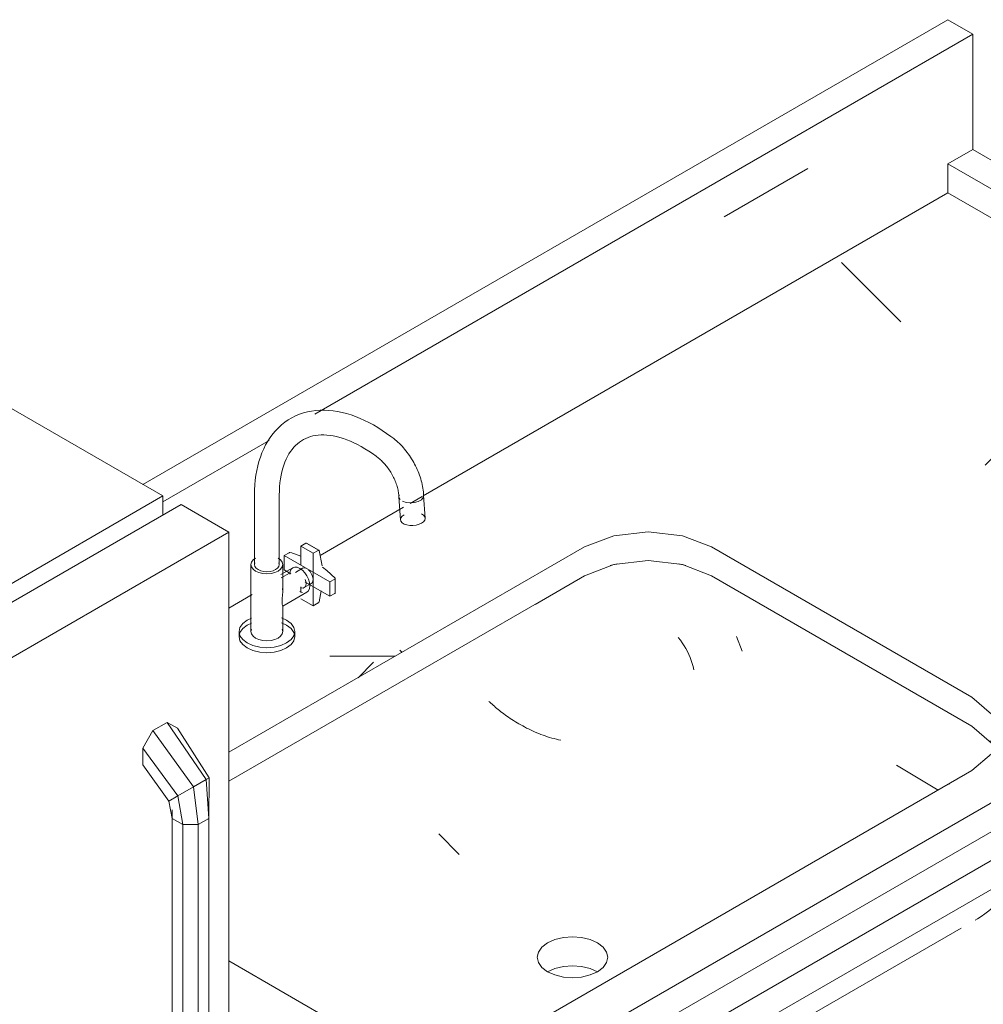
# Model space of a CAD drawing. Header units: metres. Extents: x -16.8 to 29.9, y -11.9 to 37.1.
# Tile 9 of 202: x -9.62 to -9.074, y 6.509 to 7.066. Entities that reach past the tile are written whole.
import ezdxf

# ---------------------------------------------------------------- set-up
doc = ezdxf.new("R2010")
doc.units = ezdxf.units.M
doc.linetypes.add('Traço ponto ponto', pattern=[0.020637, 0.00635, -0.004763, 0, -0.004763, 0, -0.004763])
for name, color, linetype, lineweight in [('G-IMPT', 7, 'Continuous', 5), ('P-SANR-FIXT', 7, 'Continuous', 5), ('Q-CASE', 7, 'Continuous', 5), ('Q-SPCQ', 7, 'Continuous', 5)]:
    doc.layers.add(name, color=color, linetype=linetype, lineweight=lineweight)
pattern_1 = [(30, (-12.615, 10.409), (0.5747346, 0.4977305), [0.05475, -0.44299, 0.05475, -0.44299, -2.655]), (30, (-12.615, 10.409), (0.5747346, 0.4977305), [-0.99547, 0.05475, -0.94072, 0.05475, -0.44299, -1.161]), (30, (-12.615, 10.409), (0.5747346, 0.4977305), [-2.489, 0.05475, -0.27707, 0.05475, -0.77481]), (125.104, (-12.4, 10.617), (-0.4118016, 0.2540227), [0.04123, -0.33356, 0.04123, -2.332]), (125.104, (-12.4, 10.617), (-0.4118016, 0.2540227), [-0.41601, -0.33356, 0.04123, -0.70835, -1.249]), (125.104, (-12.4, 10.617), (-0.4118016, 0.2540227), [-1.499, 0.04123, -0.33356, 0.04123, -0.83328]), (125.104, (-12.4, 10.617), (-0.4118016, 0.2540227), [-1.915, -0.20863, 0.04123, -0.58342]), (248.794, (-12.328, 10.99), (-0.1629306, -0.751759), [0.06554, -0.53029, 0.06554, -0.53029, -3.178]), (248.794, (-12.328, 10.99), (-0.1629306, -0.751759), [-1.192, 0.06554, -1.126, 0.06554, -0.53029, -1.39]), (248.794, (-12.328, 10.99), (-0.1629306, -0.751759), [-2.979, 0.06554, -0.33168, 0.06554, -0.92751])]

# ---------------------------------------------------------------- blocks, each defined once
blk = doc.blocks.new('FP_326-EXPLODE')
at = {"layer": 'Q-CASE', "color": 9, "linetype": 'Traço ponto ponto', "true_color": 0xc0c0c0}
blk.add_line((-9.04597, 6.63707), (-9.04597, 6.64523), dxfattribs=at)
blk = doc.blocks.new('FP_327-EXPLODE')
at = {"layer": 'Q-CASE', "color": 253, "true_color": 0xa7a7a7}
for p, q in [((-9.247, 6.71619), (-9.24584, 6.71466)), ((-9.24584, 6.71466), (-9.24474, 6.71309)), ((-9.24474, 6.71309), (-9.24371, 6.71148)), ((-9.24371, 6.71148), (-9.24274, 6.70984)), ((-9.24274, 6.70984), (-9.24185, 6.70818)), ((-9.24185, 6.70818), (-9.24104, 6.70649)), ((-9.24104, 6.70649), (-9.24032, 6.70479)), ((-9.24032, 6.70479), (-9.23968, 6.70308)), ((-9.23968, 6.70308), (-9.23913, 6.70136)), ((-9.23913, 6.70136), (-9.23867, 6.69965)), ((-9.23867, 6.69965), (-9.23831, 6.69794))]:
    blk.add_line(p, q, dxfattribs=at)
blk = doc.blocks.new('FP_328-EXPLODE')
at = {"layer": 'Q-CASE', "color": 253, "true_color": 0xa7a7a7}
for p, q in [((-9.12352, 6.64383), (-9.10564, 6.63323)), ((-9.10564, 6.63323), (-9.09989, 6.62982))]:
    blk.add_line(p, q, dxfattribs=at)
blk = doc.blocks.new('FP_329-EXPLODE')
at = {"layer": 'Q-CASE', "color": 9, "linetype": 'Traço ponto ponto', "true_color": 0xc0c0c0}
blk.add_polyline3d([(-9.05336, 6.58282, 0), (-9.05448, 6.58074, 0), (-9.0564, 6.5776, 0), (-9.05841, 6.57469, 0), (-9.06049, 6.57199, 0), (-9.06263, 6.56951, 0), (-9.06479, 6.56722, 0), (-9.06697, 6.56512, 0), (-9.06916, 6.56319, 0), (-9.07134, 6.56143, 0), (-9.0735, 6.55982, 0), (-9.07566, 6.55834, 0), (-9.07779, 6.55699, 0), (-9.07913, 6.5562, 0)], dxfattribs=at)
blk = doc.blocks.new('FP_330-EXPLODE')
at = {"layer": 'Q-CASE', "color": 9, "linetype": 'Traço ponto ponto', "true_color": 0xc0c0c0}
blk.add_line((-9.3467, 6.40172), (-9.07913, 6.5562), dxfattribs=at)
blk = doc.blocks.new('FP_331-EXPLODE')
at = {"layer": 'Q-CASE', "color": 9, "linetype": 'Traço ponto ponto', "true_color": 0xc0c0c0}
blk.add_polyline3d([(-9.3467, 6.40172, 0), (-9.34879, 6.40055, 0), (-9.35086, 6.39949, 0), (-9.3529, 6.39853, 0), (-9.35492, 6.39765, 0), (-9.35692, 6.39685, 0), (-9.35889, 6.39613, 0), (-9.36085, 6.39548, 0), (-9.36278, 6.39489, 0), (-9.36469, 6.39436, 0), (-9.36659, 6.39389, 0), (-9.36847, 6.39347, 0), (-9.37034, 6.39311, 0), (-9.3722, 6.39279, 0), (-9.37405, 6.39253, 0), (-9.37588, 6.39231, 0), (-9.37772, 6.39213, 0), (-9.37954, 6.392, 0), (-9.38136, 6.39191, 0), (-9.38318, 6.39186, 0), (-9.385, 6.39185, 0)], dxfattribs=at)
blk = doc.blocks.new('FP_332-EXPLODE')
at = {"layer": 'Q-CASE', "color": 253, "true_color": 0xa7a7a7}
for p, q in [((-9.35363, 6.6795), (-9.3542, 6.68003)), ((-9.35303, 6.67894), (-9.35363, 6.6795)), ((-9.35241, 6.67838), (-9.35303, 6.67894)), ((-9.35176, 6.6778), (-9.35241, 6.67838)), ((-9.35109, 6.67722), (-9.35176, 6.6778)), ((-9.35039, 6.67662), (-9.35109, 6.67722)), ((-9.34967, 6.67602), (-9.35039, 6.67662)), ((-9.34893, 6.67541), (-9.34967, 6.67602)), ((-9.34816, 6.67479), (-9.34893, 6.67541)), ((-9.34736, 6.67417), (-9.34816, 6.67479)), ((-9.34655, 6.67355), (-9.34736, 6.67417)), ((-9.34571, 6.67292), (-9.34655, 6.67355)), ((-9.34485, 6.67229), (-9.34571, 6.67292)), ((-9.34396, 6.67165), (-9.34485, 6.67229)), ((-9.34306, 6.67102), (-9.34396, 6.67165)), ((-9.34213, 6.67039), (-9.34306, 6.67102)), ((-9.34118, 6.66976), (-9.34213, 6.67039)), ((-9.34021, 6.66914), (-9.34118, 6.66976)), ((-9.33922, 6.66852), (-9.34021, 6.66914)), ((-9.33821, 6.6679), (-9.33922, 6.66852)), ((-9.33718, 6.66729), (-9.33821, 6.6679)), ((-9.33613, 6.66669), (-9.33718, 6.66729)), ((-9.33506, 6.6661), (-9.33613, 6.66669)), ((-9.33398, 6.66552), (-9.33506, 6.6661)), ((-9.33288, 6.66494), (-9.33398, 6.66552)), ((-9.33176, 6.66438), (-9.33288, 6.66494)), ((-9.33062, 6.66383), (-9.33176, 6.66438)), ((-9.32947, 6.6633), (-9.33062, 6.66383)), ((-9.32831, 6.66278), (-9.32947, 6.6633)), ((-9.32713, 6.66228), (-9.32831, 6.66278)), ((-9.32594, 6.66179), (-9.32713, 6.66228)), ((-9.32473, 6.66132), (-9.32594, 6.66179)), ((-9.32352, 6.66086), (-9.32473, 6.66132)), ((-9.32229, 6.66043), (-9.32352, 6.66086)), ((-9.32105, 6.66002), (-9.32229, 6.66043)), ((-9.3198, 6.65963), (-9.32105, 6.66002)), ((-9.31855, 6.65925), (-9.3198, 6.65963)), ((-9.31728, 6.65891), (-9.31855, 6.65925)), ((-9.31601, 6.65858), (-9.31728, 6.65891)), ((-9.31473, 6.65828), (-9.31601, 6.65858)), ((-9.31345, 6.658), (-9.31473, 6.65828))]:
    blk.add_line(p, q, dxfattribs=at)
blk = doc.blocks.new('Tampo de Bancada com Cuba - Granilite 50cm-2857465-EXPLODE')
at = {"layer": 'Q-CASE', "true_color": 0xa7a7a7}
h = blk.add_hatch(dxfattribs=at)
h.set_pattern_fill('FP_31', color=253, style=0, pattern_type=2)
h.set_pattern_definition([(0, (-7.419, 1.625), (0.8128, 0.11732), [0.06706, -0.54254, 0.06706, -0.54254, -3.251]), (0, (-7.419, 1.625), (0.8128, 0.11732), [-1.219, 0.06706, -1.152, 0.06706, -0.54254, -1.422]), (0, (-7.419, 1.625), (0.8128, 0.11732), [-3.048, 0.06706, -0.33934, 0.06706, -0.94894]), (135, (-7.114, 1.683), (-0.582373, 0.347741), [0.04742, -0.38364, 0.04742, -0.38364, -2.299]), (135, (-7.114, 1.683), (-0.582373, 0.347741), [-0.8621, 0.04742, -0.81469, 0.04742, -0.38364, -1.006]), (135, (-7.114, 1.683), (-0.582373, 0.347741), [-2.155, 0.04742, -0.23995, 0.04742, -0.671]), (225, (-7.012, 1.918), (-0.230425, -0.465057), [0.04742, -0.38364, 0.04742, -0.38364, -2.299]), (225, (-7.012, 1.918), (-0.230425, -0.465057), [-0.8621, 0.04742, -0.81469, 0.04742, -0.38364, -1.006]), (225, (-7.012, 1.918), (-0.230425, -0.465057), [-2.155, 0.04742, -0.23995, 0.04742, -0.671])])
h.paths.add_polyline_path([(-9.53861, 6.79294), (-9.47514, 6.83185), (-9.4713, 6.83587), (-9.46066, 6.84124), (-9.44935, 6.84448), (-9.08028, 7.05756), (-9.09442, 7.06572), (-9.5499, 6.80275), (-9.53861, 6.79624)])
h = blk.add_hatch(dxfattribs=at)
h.set_pattern_fill('FP_6', color=253, style=0, pattern_type=2)
h.set_pattern_definition([(30, (-12.955, 10.605), (0.5747346, 0.4977305), [0.05475, -0.44299, 0.05475, -0.44299, -2.655]), (30, (-12.955, 10.605), (0.5747346, 0.4977305), [-0.99547, 0.05475, -0.94072, 0.05475, -0.44299, -1.161]), (30, (-12.955, 10.605), (0.5747346, 0.4977305), [-2.489, 0.05475, -0.27707, 0.05475, -0.77481]), (125.104, (-12.739, 10.813), (-0.4118016, 0.2540227), [0.04123, -0.33356, 0.04123, -2.332]), (125.104, (-12.739, 10.813), (-0.4118016, 0.2540227), [-0.41601, -0.33356, 0.04123, -0.70835, -1.249]), (125.104, (-12.739, 10.813), (-0.4118016, 0.2540227), [-1.499, 0.04123, -0.33356, 0.04123, -0.83328]), (125.104, (-12.739, 10.813), (-0.4118016, 0.2540227), [-1.915, -0.20863, 0.04123, -0.58342]), (248.794, (-12.667, 11.186), (-0.1629306, -0.751759), [0.06554, -0.53029, 0.06554, -0.53029, -3.178]), (248.794, (-12.667, 11.186), (-0.1629306, -0.751759), [-1.192, 0.06554, -1.126, 0.06554, -0.53029, -1.39]), (248.794, (-12.667, 11.186), (-0.1629306, -0.751759), [-2.979, 0.06554, -0.33168, 0.06554, -0.92751])])
h.paths.add_polyline_path([(-9.50128, 6.73284), (-9.48849, 6.74023), (-9.48759, 6.75481), (-9.48212, 6.75239), (-9.47343, 6.75373), (-9.47189, 6.75275), (-9.46978, 6.75103), (-9.46719, 6.75275), (-9.46997, 6.75526), (-9.46997, 6.76251), (-9.46631, 6.76423), (-9.4606, 6.76423), (-9.4606, 6.76792), (-9.45781, 6.76953), (-9.45095, 6.76533), (-9.44991, 6.76384), (-9.44849, 6.76332), (-9.40274, 6.79139), (-9.40748, 6.80825), (-9.41927, 6.82033), (-9.43725, 6.82932), (-9.4443, 6.83083), (-9.45695, 6.82881), (-9.4713, 6.81451), (-9.46995, 6.81456), (-9.47303, 6.79139), (-9.47529, 6.75435), (-9.48212, 6.75363), (-9.48656, 6.75636), (-9.48432, 6.81335), (-9.48128, 6.82247), (-9.48128, 6.82604), (-9.53861, 6.79139), (-9.53861, 6.78544), (-9.52831, 6.79139), (-9.50128, 6.77578), (-9.50128, 6.74761)])
h.paths.add_polyline_path([(-9.40108, 6.79253), (-9.39672, 6.79321), (-9.39225, 6.79624), (-9.39483, 6.79886), (-9.40307, 6.79321)])
h.paths.add_polyline_path([(-9.47629, 6.79327), (-9.4739, 6.79624), (-9.47608, 6.79624), (-9.47625, 6.79392)])
h.paths.add_polyline_path([(-9.41524, 6.82479), (-9.4162, 6.82022), (-9.41149, 6.82114), (-9.41408, 6.82366)])
h.paths.add_polyline_path([(-9.39145, 6.79625), (-9.09442, 6.96774), (-9.09442, 6.98407), (-9.08028, 6.99224), (-9.08028, 7.05756), (-9.44519, 6.84448), (-9.42186, 6.83705), (-9.4128, 6.8274), (-9.4128, 6.82466), (-9.40518, 6.82214), (-9.40292, 6.81961), (-9.40201, 6.82266), (-9.39508, 6.80061), (-9.39379, 6.80054), (-9.39213, 6.8032), (-9.39171, 6.79886)])
h = blk.add_hatch(dxfattribs=at)
h.set_pattern_fill('FP_26', color=253, style=0, pattern_type=2)
h.set_pattern_definition([(0, (-7.419, 1.559), (0.8128, 0.11732), [0.06706, -0.54254, 0.06706, -0.54254, -3.251]), (0, (-7.419, 1.559), (0.8128, 0.11732), [-1.219, 0.06706, -1.152, 0.06706, -0.54254, -1.422]), (0, (-7.419, 1.559), (0.8128, 0.11732), [-3.048, 0.06706, -0.33934, 0.06706, -0.94894]), (135, (-7.114, 1.618), (-0.582373, 0.347741), [0.04742, -0.38364, 0.04742, -0.38364, -2.299]), (135, (-7.114, 1.618), (-0.582373, 0.347741), [-0.8621, 0.04742, -0.81469, 0.04742, -0.38364, -1.006]), (135, (-7.114, 1.618), (-0.582373, 0.347741), [-2.155, 0.04742, -0.23995, 0.04742, -0.671]), (225, (-7.012, 1.853), (-0.230425, -0.465057), [0.04742, -0.38364, 0.04742, -0.38364, -2.299]), (225, (-7.012, 1.853), (-0.230425, -0.465057), [-0.8621, 0.04742, -0.81469, 0.04742, -0.38364, -1.006]), (225, (-7.012, 1.853), (-0.230425, -0.465057), [-2.155, 0.04742, -0.23995, 0.04742, -0.671])])
h.paths.add_polyline_path([(-9.50128, 6.35725), (-8.74087, 6.79628), (-9.08028, 6.99224), (-9.09442, 6.98407), (-8.76915, 6.79628), (-9.50128, 6.37189)])
h = blk.add_hatch(dxfattribs=at)
h.set_pattern_fill('FP_30', color=253, style=0, pattern_type=2)
h.set_pattern_definition([(0, (-7.419, 1.543), (0.8128, 0.11732), [0.06706, -0.54254, 0.06706, -0.54254, -3.251]), (0, (-7.419, 1.543), (0.8128, 0.11732), [-1.219, 0.06706, -1.152, 0.06706, -0.54254, -1.422]), (0, (-7.419, 1.543), (0.8128, 0.11732), [-3.048, 0.06706, -0.33934, 0.06706, -0.94894]), (135, (-7.114, 1.602), (-0.582373, 0.347741), [0.04742, -0.38364, 0.04742, -0.38364, -2.299]), (135, (-7.114, 1.602), (-0.582373, 0.347741), [-0.8621, 0.04742, -0.81469, 0.04742, -0.38364, -1.006]), (135, (-7.114, 1.602), (-0.582373, 0.347741), [-2.155, 0.04742, -0.23995, 0.04742, -0.671]), (225, (-7.012, 1.836), (-0.230425, -0.465057), [0.04742, -0.38364, 0.04742, -0.38364, -2.299]), (225, (-7.012, 1.836), (-0.230425, -0.465057), [-0.8621, 0.04742, -0.81469, 0.04742, -0.38364, -1.006]), (225, (-7.012, 1.836), (-0.230425, -0.465057), [-2.155, 0.04742, -0.23995, 0.04742, -0.671])])
h.paths.add_polyline_path([(-9.46249, 6.74139), (-9.4606, 6.7418), (-9.46227, 6.7418)])
h.paths.add_polyline_path([(-9.50128, 6.37358), (-8.78329, 6.78811), (-9.09442, 6.96774), (-9.39409, 6.79248), (-9.39539, 6.77973), (-9.39903, 6.77973), (-9.40248, 6.78989), (-9.44965, 6.76251), (-9.44595, 6.75414), (-9.44186, 6.74925), (-9.44132, 6.74761), (-9.44223, 6.74056), (-9.44505, 6.73996), (-9.44924, 6.74238), (-9.45022, 6.73635), (-9.45353, 6.73404), (-9.46119, 6.73945), (-9.46467, 6.73945), (-9.46387, 6.7418), (-9.47139, 6.74368), (-9.47136, 6.73507), (-9.47529, 6.715), (-9.48429, 6.715), (-9.48849, 6.7189), (-9.48849, 6.74023), (-9.50128, 6.73284), (-9.50128, 6.65119), (-9.30005, 6.76738), (-9.28086, 6.77404), (-9.26413, 6.77597), (-9.24469, 6.77373), (-9.22821, 6.76738), (-9.08084, 6.6823), (-9.06983, 6.67278), (-9.0667, 6.65942), (-9.06983, 6.65033), (-9.08084, 6.64082), (-9.34841, 6.48634), (-9.36489, 6.47998), (-9.38433, 6.47775), (-9.40378, 6.47998), (-9.42026, 6.48634), (-9.50128, 6.53312), (-9.50128, 6.43307), (-9.5238, 6.42006), (-9.50128, 6.40706), (-9.50128, 6.38021)])
h = blk.add_hatch(dxfattribs=at)
h.set_pattern_fill('FP_27', color=253, style=0, pattern_type=2)
h.set_pattern_definition(pattern_1)
h.paths.add_polyline_path([(-9.50128, 6.34092), (-8.74087, 6.77995), (-8.74087, 6.79628), (-9.50128, 6.35725)])
h = blk.add_hatch(dxfattribs=at)
h.set_pattern_fill('FP_27', color=253, style=0, pattern_type=2)
h.set_pattern_definition(pattern_1)
h.paths.add_polyline_path([(-9.50128, 6.32459), (-8.74087, 6.76362), (-8.74087, 6.77995), (-9.50128, 6.34092)])
h = blk.add_hatch(dxfattribs=at)
h.set_pattern_fill('FP_32', color=253, style=0, pattern_type=2)
h.set_pattern_definition([(30, (-12.884, 10.564), (0.4310523, 0.4147755), [0.05475, -0.44299, 0.05475, -0.44299, -2.655]), (30, (-12.884, 10.564), (0.4310523, 0.4147755), [-0.99547, 0.05475, -0.94072, 0.05475, -0.44299, -1.161]), (30, (-12.884, 10.564), (0.4310523, 0.4147755), [-2.489, 0.05475, -0.27707, 0.05475, -0.77481]), (125.104, (-12.668, 10.772), (-0.475156, 0.344154), [0.04123, -0.33356, 0.04123, -2.332]), (125.104, (-12.668, 10.772), (-0.475156, 0.344154), [-0.41601, -0.33356, 0.04123, -0.70835, -1.249]), (125.104, (-12.668, 10.772), (-0.475156, 0.344154), [-1.499, 0.04123, -0.33356, 0.04123, -0.83328]), (125.104, (-12.668, 10.772), (-0.475156, 0.344154), [-1.915, -0.20863, 0.04123, -0.58342]), (248.794, (-12.596, 11.145), (-0.187998, -0.8163665), [0.06554, -0.53029, 0.06554, -0.53029, -3.178]), (248.794, (-12.596, 11.145), (-0.187998, -0.8163665), [-1.192, 0.06554, -1.126, 0.06554, -0.53029, -1.39]), (248.794, (-12.596, 11.145), (-0.187998, -0.8163665), [-2.979, 0.06554, -0.33168, 0.06554, -0.92751])])
h.paths.add_polyline_path([(-9.50128, 6.63486), (-9.30005, 6.75105), (-9.30005, 6.76738), (-9.50128, 6.65119)])
h = blk.add_hatch(dxfattribs=at)
h.set_pattern_fill('FP_28', color=253, style=0, pattern_type=2)
h.set_pattern_definition([(330, (-3.799, 9.499), (0.5747323, -0.1659145), [0.05475, -0.44299, 0.05475, -0.44299, -2.655]), (330, (-3.799, 9.499), (0.5747323, -0.1659145), [-0.99547, 0.05475, -0.94072, 0.05475, -0.44299, -1.161]), (330, (-3.799, 9.499), (0.5747323, -0.1659145), [-2.489, 0.05475, -0.27707, 0.05475, -0.77481]), (111.206, (-3.583, 9.457), (-0.4118025, 0.7295314), [0.06554, -0.53029, 0.06554, -0.53029, -3.178]), (111.206, (-3.583, 9.457), (-0.4118025, 0.7295314), [-1.192, 0.06554, -1.126, 0.06554, -0.53029, -1.39]), (111.206, (-3.583, 9.457), (-0.4118025, 0.7295314), [-2.979, 0.06554, -0.33168, 0.06554, -0.92751]), (234.896, (-3.512, 9.748), (-0.162933, -0.5636206), [0.04123, -0.33356, 0.04123, -2.332]), (234.896, (-3.512, 9.748), (-0.162933, -0.5636206), [-0.41601, -0.33356, 0.04123, -0.70835, -1.249]), (234.896, (-3.512, 9.748), (-0.162933, -0.5636206), [-1.499, 0.04123, -0.33356, 0.04123, -0.83328]), (234.896, (-3.512, 9.748), (-0.162933, -0.5636206), [-1.915, -0.20863, 0.04123, -0.58342])])
h.paths.add_polyline_path([(-9.08735, 6.63706), (-9.08084, 6.64082), (-9.08181, 6.66652), (-9.22821, 6.75105), (-9.22674, 6.71754), (-9.08846, 6.6377)])
h = blk.add_hatch(dxfattribs=at)
h.set_pattern_fill('FP_29', color=253, style=0, pattern_type=2)
h.set_pattern_definition([(0, (-7.419, 1.461), (0.8128, 0.11732), [0.06706, -0.54254, 0.06706, -0.54254, -3.251]), (0, (-7.419, 1.461), (0.8128, 0.11732), [-1.219, 0.06706, -1.152, 0.06706, -0.54254, -1.422]), (0, (-7.419, 1.461), (0.8128, 0.11732), [-3.048, 0.06706, -0.33934, 0.06706, -0.94894]), (135, (-7.114, 1.52), (-0.582373, 0.347741), [0.04742, -0.38364, 0.04742, -0.38364, -2.299]), (135, (-7.114, 1.52), (-0.582373, 0.347741), [-0.8621, 0.04742, -0.81469, 0.04742, -0.38364, -1.006]), (135, (-7.114, 1.52), (-0.582373, 0.347741), [-2.155, 0.04742, -0.23995, 0.04742, -0.671]), (225, (-7.012, 1.755), (-0.230425, -0.465057), [0.04742, -0.38364, 0.04742, -0.38364, -2.299]), (225, (-7.012, 1.755), (-0.230425, -0.465057), [-0.8621, 0.04742, -0.81469, 0.04742, -0.38364, -1.006]), (225, (-7.012, 1.755), (-0.230425, -0.465057), [-2.155, 0.04742, -0.23995, 0.04742, -0.671])])
h.paths.add_polyline_path([(-9.38433, 6.47775), (-9.36256, 6.48088), (-9.33572, 6.49367), (-9.1457, 6.60543), (-9.25649, 6.6694), (-9.27323, 6.66855), (-9.50128, 6.53603), (-9.50128, 6.53312), (-9.41197, 6.48314), (-9.39929, 6.47946), (-9.39197, 6.47862)])
h.paths.add_polyline_path([(-9.30689, 6.52365), (-9.32103, 6.52703), (-9.3262, 6.5322), (-9.3262, 6.53818), (-9.32103, 6.54336), (-9.31161, 6.54638), (-9.29689, 6.54519), (-9.28957, 6.54097), (-9.28713, 6.53411), (-9.28957, 6.52942), (-9.29689, 6.52519), (-9.30217, 6.524)])
at = {"layer": 'Q-CASE'}
for p, q in [((-9.5499, 6.80275), (-9.09442, 7.06572)), ((-9.09442, 7.06572), (-9.08028, 7.05756)), ((-9.45276, 6.8425), (-9.08028, 7.05756)), ((-9.08028, 7.05756), (-9.08028, 6.99224)), ((-9.08028, 6.99224), (-9.09442, 6.98407)), ((-8.74087, 6.79628), (-9.08028, 6.99224)), ((-9.09442, 6.98407), (-8.76915, 6.79628)), ((-9.09442, 6.96774), (-9.09442, 6.98407)), ((-9.09442, 6.96774), (-9.39145, 6.79625)), ((-8.78329, 6.78811), (-9.09442, 6.96774)), ((-9.53861, 6.79294), (-9.47842, 6.82769)), ((-9.50128, 6.35725), (-8.74087, 6.79628)), ((-8.76915, 6.79628), (-9.50128, 6.37358)), ((-9.39197, 6.79595), (-9.39874, 6.79205)), ((-8.74087, 6.77995), (-8.74087, 6.79628)), ((-9.40248, 6.78989), (-9.44967, 6.76264)), ((-8.74087, 6.77995), (-9.50128, 6.34092)), ((-9.50128, 6.34092), (-8.74087, 6.77995)), ((-8.74087, 6.76362), (-8.74087, 6.77995)), ((-9.50128, 6.65119), (-9.30005, 6.76738)), ((-8.74087, 6.76362), (-9.50128, 6.32459)), ((-9.22821, 6.76738), (-9.08084, 6.6823)), ((-9.467, 6.75264), (-9.47173, 6.7499)), ((-9.30005, 6.75105), (-9.50128, 6.63486)), ((-9.08084, 6.66597), (-9.22821, 6.75105)), ((-9.48813, 6.74044), (-9.50128, 6.73284)), ((-9.06983, 6.65645), (-9.08084, 6.66597)), ((-9.08084, 6.64082), (-9.34841, 6.48634)), ((-9.42026, 6.48634), (-9.50128, 6.53312))]:
    blk.add_line(p, q, dxfattribs=at)
at = {"layer": 'Q-CASE', "color": 9, "linetype": 'Traço ponto ponto', "true_color": 0xc0c0c0}
for p, q in [((-9.28558, 6.75689), (-9.28151, 6.75786)), ((-9.24674, 6.75786), (-9.24267, 6.75689)), ((-9.50128, 6.63486), (-9.30005, 6.75105)), ((-9.22821, 6.75105), (-9.08084, 6.66597)), ((-9.07072, 6.65761), (-9.06833, 6.65407))]:
    blk.add_line(p, q, dxfattribs=at)
at = {"layer": 'Q-CASE'}
for points in [[(-9.30005, 6.76738, 0), (-9.28357, 6.77373, 0), (-9.26413, 6.77597, 0), (-9.24469, 6.77373, 0), (-9.22821, 6.76738, 0)], [(-9.22821, 6.75105, 0), (-9.24469, 6.7574, 0), (-9.26413, 6.75964, 0), (-9.28357, 6.7574, 0), (-9.30005, 6.75105, 0)], [(-9.08084, 6.6823, 0), (-9.06983, 6.67278, 0), (-9.06597, 6.66156, 0), (-9.06983, 6.65033, 0), (-9.08084, 6.64082, 0)], [(-9.34841, 6.48634, 0), (-9.36489, 6.47998, 0), (-9.38433, 6.47775, 0), (-9.40378, 6.47998, 0), (-9.42026, 6.48634, 0)]]:
    blk.add_polyline3d(points, dxfattribs=at)
at = {"layer": 'Q-CASE', "color": 9, "linetype": 'Traço ponto ponto', "true_color": 0xc0c0c0}
for points in [[(-9.32103, 6.52703, 0), (-9.32421, 6.52942, 0), (-9.3262, 6.5322, 0), (-9.32689, 6.53519, 0), (-9.3262, 6.53818, 0), (-9.32421, 6.54097, 0), (-9.32103, 6.54336, 0), (-9.31689, 6.54519, 0), (-9.31206, 6.54635, 0), (-9.30689, 6.54674, 0), (-9.30171, 6.54635, 0), (-9.29689, 6.54519, 0), (-9.29274, 6.54336, 0)], [(-9.29274, 6.54336, 0), (-9.28957, 6.54097, 0), (-9.28757, 6.53818, 0), (-9.28689, 6.53519, 0), (-9.28757, 6.5322, 0), (-9.28957, 6.52942, 0), (-9.29274, 6.52703, 0), (-9.29689, 6.52519, 0), (-9.30171, 6.52404, 0), (-9.30689, 6.52365, 0), (-9.31206, 6.52404, 0), (-9.31689, 6.52519, 0), (-9.32103, 6.52703, 0)], [(-9.29274, 6.52703, 0), (-9.29689, 6.52886, 0), (-9.30171, 6.53002, 0), (-9.30689, 6.53041, 0), (-9.31206, 6.53002, 0), (-9.31689, 6.52886, 0), (-9.32103, 6.52703, 0)]]:
    blk.add_polyline3d(points, dxfattribs=at)
for name in ['FP_327-EXPLODE', 'FP_332-EXPLODE', 'FP_328-EXPLODE', 'FP_326-EXPLODE', 'FP_329-EXPLODE', 'FP_330-EXPLODE', 'FP_331-EXPLODE']:
    blk.add_blockref(name, (0, 0), dxfattribs=at)
blk = doc.blocks.new('Tampo de Bancada com Cuba - Granilite 50cm-1964066-EXPLODE')
blk.add_blockref('Tampo de Bancada com Cuba - Granilite 50cm-2857465-EXPLODE', (0, 0))
blk = doc.blocks.new('TORNEIRA DE MESA_ BICA MÓVEL_ BICA ALTA - 1167_C34_Cromado CR10-V333-EXPLODE')
at = {"layer": 'P-SANR-FIXT'}
for p, q in [((-9.48679, 6.79677), (-9.48679, 6.75741)), ((-9.47279, 6.75741), (-9.47279, 6.79677)), ((-9.40511, 6.79568), (-9.40416, 6.78269)), ((-9.3902, 6.7837), (-9.39113, 6.79648)), ((-9.4606, 6.76792), (-9.45781, 6.76953)), ((-9.45034, 6.76549), (-9.45741, 6.76957)), ((-9.45021, 6.76533), (-9.45728, 6.76941)), ((-9.46713, 6.76415), (-9.46997, 6.76251)), ((-9.46631, 6.76423), (-9.46648, 6.76426)), ((-9.46052, 6.76224), (-9.46631, 6.76423)), ((-9.4606, 6.7571), (-9.4606, 6.76792)), ((-9.45353, 6.76384), (-9.4606, 6.76792)), ((-9.45074, 6.76545), (-9.45353, 6.76384)), ((-9.45353, 6.76384), (-9.45353, 6.73404)), ((-9.44849, 6.75673), (-9.45021, 6.76533)), ((-9.46997, 6.76251), (-9.44416, 6.74761)), ((-9.46997, 6.76251), (-9.46997, 6.75435)), ((-9.48879, 6.75741), (-9.48879, 6.7195)), ((-9.46511, 6.75565), (-9.47183, 6.75177)), ((-9.47079, 6.74189), (-9.47079, 6.75741)), ((-9.46632, 6.75224), (-9.46997, 6.75435)), ((-9.45965, 6.75531), (-9.46363, 6.75301)), ((-9.44416, 6.73945), (-9.45783, 6.74734)), ((-9.44416, 6.74761), (-9.44132, 6.74925)), ((-9.44416, 6.73945), (-9.44416, 6.74761)), ((-9.44112, 6.74137), (-9.44112, 6.74954)), ((-9.47084, 6.73386), (-9.45711, 6.7418)), ((-9.45964, 6.74157), (-9.46111, 6.74219)), ((-9.4606, 6.74153), (-9.4606, 6.74478)), ((-9.45863, 6.74435), (-9.45465, 6.74665)), ((-9.45022, 6.73635), (-9.44902, 6.74248)), ((-9.4606, 6.73812), (-9.45353, 6.73404)), ((-9.45353, 6.73404), (-9.45069, 6.73568)), ((-9.45027, 6.73619), (-9.45022, 6.73635)), ((-9.44132, 6.74109), (-9.44416, 6.73945)), ((-9.47079, 6.7195), (-9.47079, 6.73398)), ((-9.46864, 6.72594), (-9.47145, 6.72723)), ((-9.49557, 6.7195), (-9.49557, 6.71667)), ((-9.4716, 6.72446), (-9.46864, 6.72311)), ((-9.46402, 6.71667), (-9.46402, 6.7195))]:
    blk.add_line(p, q, dxfattribs=at)
for points in [[(-9.48679, 6.79677, 0), (-9.48674, 6.79965, 0), (-9.48659, 6.80248, 0), (-9.48634, 6.80525, 0), (-9.48598, 6.80798, 0), (-9.48552, 6.81064, 0), (-9.48495, 6.81324, 0), (-9.48428, 6.81578, 0), (-9.4835, 6.81824, 0), (-9.48261, 6.82063, 0), (-9.48161, 6.82294, 0), (-9.4805, 6.82517, 0), (-9.47928, 6.82731, 0), (-9.47795, 6.82936, 0), (-9.47651, 6.8313, 0), (-9.47496, 6.83313, 0), (-9.4733, 6.83485, 0), (-9.47155, 6.83645, 0), (-9.46969, 6.83793, 0), (-9.46774, 6.83926, 0), (-9.46571, 6.84046, 0), (-9.4636, 6.84152, 0), (-9.46141, 6.84243, 0), (-9.45916, 6.84319, 0), (-9.45686, 6.84381, 0), (-9.45451, 6.84427, 0), (-9.45212, 6.84458, 0), (-9.44969, 6.84475, 0), (-9.44723, 6.84478, 0), (-9.44476, 6.84466, 0), (-9.44226, 6.84441, 0), (-9.43975, 6.84402, 0), (-9.43722, 6.8435, 0), (-9.43469, 6.84285, 0), (-9.43215, 6.84207, 0), (-9.42962, 6.84118, 0), (-9.42708, 6.84016, 0), (-9.42455, 6.83902, 0), (-9.42202, 6.83777, 0), (-9.4195, 6.8364, 0), (-9.417, 6.83493, 0), (-9.41451, 6.83335, 0), (-9.41203, 6.83167, 0), (-9.40958, 6.82988, 0), (-9.40804, 6.8287, 0)], [(-9.47279, 6.79677, 0), (-9.47275, 6.79915, 0), (-9.47263, 6.80147, 0), (-9.47242, 6.80371, 0), (-9.47214, 6.80587, 0), (-9.47178, 6.80795, 0), (-9.47134, 6.80995, 0), (-9.47083, 6.81187, 0), (-9.47026, 6.81369, 0), (-9.46961, 6.81542, 0), (-9.46891, 6.81705, 0), (-9.46814, 6.81859, 0), (-9.46732, 6.82003, 0), (-9.46645, 6.82137, 0), (-9.46553, 6.82261, 0), (-9.46455, 6.82376, 0), (-9.46354, 6.82482, 0), (-9.46248, 6.82579, 0), (-9.46137, 6.82667, 0), (-9.46022, 6.82746, 0), (-9.45902, 6.82817, 0), (-9.45777, 6.82879, 0), (-9.45647, 6.82933, 0), (-9.45512, 6.82979, 0), (-9.45371, 6.83017, 0), (-9.45224, 6.83045, 0), (-9.45072, 6.83065, 0), (-9.44913, 6.83077, 0), (-9.44749, 6.83078, 0), (-9.44579, 6.8307, 0), (-9.44404, 6.83052, 0), (-9.44224, 6.83025, 0), (-9.44038, 6.82986, 0), (-9.43848, 6.82937, 0), (-9.43654, 6.82878, 0), (-9.43457, 6.82808, 0), (-9.43256, 6.82727, 0), (-9.43052, 6.82636, 0), (-9.42847, 6.82534, 0), (-9.42639, 6.82421, 0), (-9.4243, 6.82298, 0), (-9.4222, 6.82165, 0), (-9.42009, 6.82022, 0), (-9.41799, 6.81869, 0), (-9.41665, 6.81767, 0)], [(-9.39112, 6.7964, 0), (-9.39118, 6.79744, 0), (-9.39126, 6.7985, 0), (-9.39138, 6.79955, 0), (-9.39154, 6.80061, 0), (-9.39172, 6.80167, 0), (-9.39194, 6.80273, 0), (-9.39218, 6.80379, 0), (-9.39246, 6.80485, 0), (-9.39276, 6.80591, 0), (-9.3931, 6.80697, 0), (-9.39346, 6.80803, 0), (-9.39385, 6.80908, 0), (-9.39426, 6.81012, 0), (-9.39471, 6.81116, 0), (-9.39517, 6.81218, 0), (-9.39567, 6.8132, 0), (-9.39619, 6.81421, 0), (-9.39673, 6.81521, 0), (-9.39729, 6.8162, 0), (-9.39788, 6.81717, 0), (-9.39849, 6.81813, 0), (-9.39912, 6.81907, 0), (-9.39977, 6.82, 0), (-9.40044, 6.8209, 0), (-9.40113, 6.82179, 0), (-9.40184, 6.82266, 0), (-9.40257, 6.82351, 0), (-9.40331, 6.82433, 0), (-9.40407, 6.82513, 0), (-9.40485, 6.82591, 0), (-9.40564, 6.82666, 0), (-9.40645, 6.82739, 0), (-9.40727, 6.82808, 0), (-9.40804, 6.8287, 0)], [(-9.40511, 6.79577, 0), (-9.40514, 6.79636, 0), (-9.40518, 6.79696, 0), (-9.40525, 6.79759, 0), (-9.40533, 6.79824, 0), (-9.40544, 6.7989, 0), (-9.40558, 6.79957, 0), (-9.40573, 6.80026, 0), (-9.40591, 6.80097, 0), (-9.40611, 6.80168, 0), (-9.40633, 6.8024, 0), (-9.40657, 6.80312, 0), (-9.40684, 6.80385, 0), (-9.40712, 6.80458, 0), (-9.40743, 6.80531, 0), (-9.40776, 6.80604, 0), (-9.4081, 6.80677, 0), (-9.40847, 6.80749, 0), (-9.40885, 6.8082, 0), (-9.40925, 6.80891, 0), (-9.40967, 6.80961, 0), (-9.4101, 6.8103, 0), (-9.41054, 6.81097, 0), (-9.411, 6.81163, 0), (-9.41147, 6.81228, 0), (-9.41195, 6.81291, 0), (-9.41244, 6.81352, 0), (-9.41294, 6.81411, 0), (-9.41345, 6.81467, 0), (-9.41396, 6.81522, 0), (-9.41448, 6.81575, 0), (-9.415, 6.81625, 0), (-9.41552, 6.81672, 0), (-9.41604, 6.81717, 0), (-9.41656, 6.81759, 0), (-9.41665, 6.81767, 0)], [(-9.40487, 6.79682, 0), (-9.40509, 6.7955, 0), (-9.40446, 6.79424, 0)], [(-9.40307, 6.79321, 0), (-9.40108, 6.79253, 0), (-9.39873, 6.79228, 0), (-9.39631, 6.79248, 0), (-9.39411, 6.79312, 0), (-9.39239, 6.79411, 0), (-9.39136, 6.79534, 0), (-9.39115, 6.79666, 0)], [(-9.39223, 6.78605, 0), (-9.39113, 6.78535, 0), (-9.39043, 6.7845, 0), (-9.3902, 6.78356, 0), (-9.39044, 6.78259, 0), (-9.39114, 6.78167, 0), (-9.39225, 6.78085, 0), (-9.3937, 6.78019, 0), (-9.39539, 6.77973, 0), (-9.3972, 6.77951, 0), (-9.399, 6.77955, 0), (-9.40069, 6.77983, 0), (-9.40213, 6.78034, 0)], [(-9.40213, 6.78034, 0), (-9.40324, 6.78104, 0), (-9.40393, 6.7819, 0), (-9.40417, 6.78284, 0), (-9.40393, 6.7838, 0), (-9.40323, 6.78472, 0), (-9.40211, 6.78554, 0)], [(-9.45767, 6.76959, 0), (-9.45755, 6.76961, 0), (-9.45743, 6.76958, 0)], [(-9.46683, 6.76425, 0), (-9.46699, 6.76421, 0), (-9.46713, 6.76415, 0)], [(-9.45021, 6.76533, 0), (-9.45027, 6.76543, 0), (-9.45036, 6.7655, 0), (-9.45047, 6.76553, 0), (-9.4506, 6.76551, 0), (-9.45074, 6.76545, 0)], [(-9.48616, 6.76108, 0), (-9.48759, 6.76001, 0), (-9.48849, 6.75875, 0), (-9.48879, 6.75741, 0), (-9.48849, 6.75606, 0), (-9.48759, 6.75481, 0), (-9.48616, 6.75373, 0)], [(-9.48474, 6.75455, 0), (-9.48586, 6.75539, 0), (-9.48656, 6.75636, 0), (-9.48679, 6.75741, 0), (-9.48656, 6.75845, 0)], [(-9.48616, 6.75373, 0), (-9.48429, 6.75291, 0), (-9.48212, 6.75239, 0), (-9.47979, 6.75221, 0), (-9.47746, 6.75239, 0), (-9.47529, 6.75291, 0), (-9.47343, 6.75373, 0), (-9.472, 6.75481, 0), (-9.4711, 6.75606, 0), (-9.47079, 6.75741, 0), (-9.4711, 6.75875, 0), (-9.472, 6.76001, 0), (-9.47343, 6.76108, 0)], [(-9.47303, 6.75845, 0), (-9.47279, 6.75741, 0), (-9.47303, 6.75636, 0), (-9.47373, 6.75539, 0), (-9.47484, 6.75455, 0), (-9.47629, 6.75391, 0), (-9.47798, 6.7535, 0), (-9.47979, 6.75337, 0), (-9.48161, 6.7535, 0), (-9.48329, 6.75391, 0), (-9.48474, 6.75455, 0)], [(-9.46676, 6.75199, 0), (-9.46657, 6.75357, 0), (-9.46601, 6.75482, 0), (-9.46511, 6.75565, 0), (-9.46394, 6.75601, 0), (-9.46257, 6.75588, 0), (-9.46111, 6.75526, 0), (-9.45964, 6.75419, 0), (-9.45828, 6.75275, 0), (-9.45711, 6.75103, 0), (-9.45621, 6.74916, 0), (-9.45564, 6.74726, 0), (-9.45545, 6.74546, 0)], [(-9.45965, 6.75531, 0), (-9.45892, 6.75553, 0), (-9.45806, 6.75545, 0)], [(-9.45623, 6.75439, 0), (-9.45538, 6.75349, 0), (-9.45465, 6.75242, 0), (-9.45409, 6.75125, 0), (-9.45373, 6.75006, 0), (-9.45361, 6.74894, 0)], [(-9.44119, 6.74972, 0), (-9.44595, 6.75414, 0), (-9.44841, 6.75596, 0)], [(-9.45759, 6.74664, 0), (-9.45772, 6.74776, 0), (-9.45807, 6.74895, 0)], [(-9.45361, 6.74894, 0), (-9.45373, 6.74795, 0), (-9.45409, 6.74717, 0), (-9.45465, 6.74665, 0), (-9.45538, 6.74642, 0), (-9.45623, 6.74651, 0), (-9.45715, 6.74689, 0), (-9.45806, 6.74756, 0)], [(-9.44132, 6.74925, 0), (-9.44121, 6.74933, 0), (-9.44114, 6.74943, 0), (-9.44112, 6.74953, 0), (-9.44113, 6.74963, 0), (-9.44119, 6.74972, 0)], [(-9.47094, 6.74387, 0), (-9.47079, 6.74201, 0), (-9.47088, 6.74008, 0), (-9.47109, 6.73815, 0), (-9.47122, 6.73635, 0)], [(-9.46022, 6.74421, 0), (-9.45936, 6.74412, 0), (-9.45863, 6.74435, 0), (-9.45807, 6.74487, 0), (-9.45772, 6.74565, 0), (-9.45759, 6.74664, 0)], [(-9.45545, 6.74546, 0), (-9.45564, 6.74388, 0), (-9.45621, 6.74263, 0), (-9.45711, 6.7418, 0)], [(-9.44119, 6.74156, 0), (-9.44113, 6.74146, 0), (-9.44112, 6.74136, 0), (-9.44114, 6.74126, 0), (-9.44121, 6.74117, 0), (-9.44132, 6.74109, 0)], [(-9.47122, 6.73635, 0), (-9.47109, 6.73507, 0), (-9.47088, 6.73434, 0), (-9.47079, 6.73396, 0), (-9.47094, 6.73385, 0)], [(-9.45069, 6.73568, 0), (-9.45057, 6.73577, 0), (-9.45045, 6.73589, 0)], [(-9.48854, 6.72708, 0), (-9.49095, 6.72594, 0), (-9.49346, 6.72405, 0), (-9.49504, 6.72186, 0), (-9.49557, 6.7195, 0), (-9.49504, 6.71714, 0), (-9.49346, 6.71494, 0), (-9.49095, 6.71306, 0)], [(-9.49095, 6.71306, 0), (-9.48768, 6.71161, 0), (-9.48388, 6.7107, 0), (-9.47979, 6.71039, 0), (-9.47571, 6.7107, 0), (-9.4719, 6.71161, 0), (-9.46864, 6.71306, 0), (-9.46613, 6.71494, 0), (-9.46455, 6.71714, 0), (-9.46402, 6.7195, 0), (-9.46455, 6.72186, 0), (-9.46613, 6.72405, 0), (-9.46864, 6.72594, 0)], [(-9.49095, 6.71023, 0), (-9.49346, 6.71212, 0), (-9.49504, 6.71431, 0), (-9.49557, 6.71667, 0), (-9.49504, 6.71903, 0), (-9.49346, 6.72123, 0), (-9.49095, 6.72311, 0), (-9.48854, 6.72425, 0)], [(-9.46864, 6.72311, 0), (-9.46613, 6.72123, 0), (-9.46455, 6.71903, 0), (-9.46402, 6.71667, 0), (-9.46455, 6.71431, 0), (-9.46613, 6.71212, 0), (-9.46864, 6.71023, 0), (-9.4719, 6.70878, 0), (-9.47571, 6.70787, 0), (-9.47979, 6.70756, 0), (-9.48388, 6.70787, 0), (-9.48768, 6.70878, 0), (-9.49095, 6.71023, 0)], [(-9.48849, 6.72084, 0), (-9.48879, 6.7195, 0), (-9.48849, 6.71815, 0), (-9.48759, 6.7169, 0), (-9.48616, 6.71582, 0)], [(-9.48616, 6.71582, 0), (-9.48429, 6.715, 0), (-9.48212, 6.71448, 0), (-9.47979, 6.7143, 0), (-9.47746, 6.71448, 0), (-9.47529, 6.715, 0), (-9.47343, 6.71582, 0), (-9.472, 6.7169, 0), (-9.4711, 6.71815, 0), (-9.47079, 6.7195, 0), (-9.4711, 6.72084, 0)]]:
    blk.add_polyline3d(points, dxfattribs=at)
blk = doc.blocks.new('TORNEIRA DE MESA_ BICA MÓVEL_ BICA ALTA - 1167_C34_Cromado CR10-2217829-EXPLODE')
blk.add_blockref('TORNEIRA DE MESA_ BICA MÓVEL_ BICA ALTA - 1167_C34_Cromado CR10-V333-EXPLODE', (0, 0))
blk = doc.blocks.new('_Produtos_Arq_Bib_Refridgerator_398 - 11ZREF08_dwg-2258430-EXPLODE')
at = {"layer": 'G-IMPT', "lineweight": 9}
for p, q in [((-9.97106, 7.04592), (-9.53861, 6.79624)), ((-9.53861, 6.79624), (-10.00561, 6.52661)), ((-9.99522, 6.52181), (-9.52831, 6.79139)), ((-9.53861, 6.79624), (-9.53861, 6.78544)), ((-9.50128, 6.77578), (-9.52831, 6.79139)), ((-9.50128, 6.77578), (-9.9682, 6.50621)), ((-9.50128, 6.77578), (-9.50128, 6.43307)), ((-9.55005, 6.65352), (-9.54432, 6.66345)), ((-9.54432, 6.66345), (-9.53622, 6.66813)), ((-9.52137, 6.63164), (-9.54432, 6.66345)), ((-9.53622, 6.66813), (-9.53046, 6.66484)), ((-9.53622, 6.66813), (-9.51406, 6.63586)), ((-9.53046, 6.66484), (-9.51255, 6.6367)), ((-9.55005, 6.65352), (-9.55005, 6.64414)), ((-9.53018, 6.62652), (-9.55005, 6.65352)), ((-9.53536, 6.62356), (-9.55005, 6.64414)), ((-9.52137, 6.63164), (-9.51406, 6.63586)), ((-9.51406, 6.63586), (-9.51255, 6.6367)), ((-9.5126, 6.61376), (-9.51406, 6.63586)), ((-9.5126, 6.61376), (-9.51255, 6.6367)), ((-9.52137, 6.63164), (-9.53018, 6.62652)), ((-9.51867, 6.61025), (-9.52137, 6.63164)), ((-9.53018, 6.62652), (-9.53536, 6.62356)), ((-9.5273, 6.61025), (-9.53018, 6.62652)), ((-9.53337, 6.61376), (-9.53536, 6.62356)), ((-9.53337, 6.61376), (-9.53337, 6.61873)), ((-9.5126, 6.61873), (-9.5126, 6.61376)), ((-9.53337, 6.47954), (-9.53337, 6.61376)), ((-9.53337, 6.61376), (-9.5273, 6.61025)), ((-9.51867, 6.61025), (-9.5126, 6.61376)), ((-9.5126, 6.47954), (-9.5126, 6.61376)), ((-9.5273, 6.47603), (-9.5273, 6.61025)), ((-9.51867, 6.61025), (-9.5273, 6.61025)), ((-9.51867, 6.47603), (-9.51867, 6.61025))]:
    blk.add_line(p, q, dxfattribs=at)
blk = doc.blocks.new('_Produtos_Arq_Bib_Refridgerator_398 - _Produtos_Arq_Bib_Refridgerator_398-2258438-EXPLODE')
blk.add_blockref('_Produtos_Arq_Bib_Refridgerator_398 - 11ZREF08_dwg-2258430-EXPLODE', (0, 0))
blk = doc.blocks.new('_Produtos_Arq_Bib_Refridgerator_398 - _Produtos_Arq_Bib_Refridgerator_398-2258411-EXPLODE')
blk.add_blockref('_Produtos_Arq_Bib_Refridgerator_398 - _Produtos_Arq_Bib_Refridgerator_398-2258438-EXPLODE', (0, 0))

msp = doc.modelspace()

# ---------------------------------------------------------------- block references
at = {"layer": 'P-SANR-FIXT'}
msp.add_blockref('TORNEIRA DE MESA_ BICA MÓVEL_ BICA ALTA - 1167_C34_Cromado CR10-2217829-EXPLODE', (0, 0), dxfattribs=at)
at = {"layer": 'Q-CASE'}
msp.add_blockref('Tampo de Bancada com Cuba - Granilite 50cm-1964066-EXPLODE', (0, 0), dxfattribs=at)
at = {"layer": 'Q-SPCQ'}
msp.add_blockref('_Produtos_Arq_Bib_Refridgerator_398 - _Produtos_Arq_Bib_Refridgerator_398-2258411-EXPLODE', (0, 0), dxfattribs=at)

doc.saveas('drawing.dxf')
